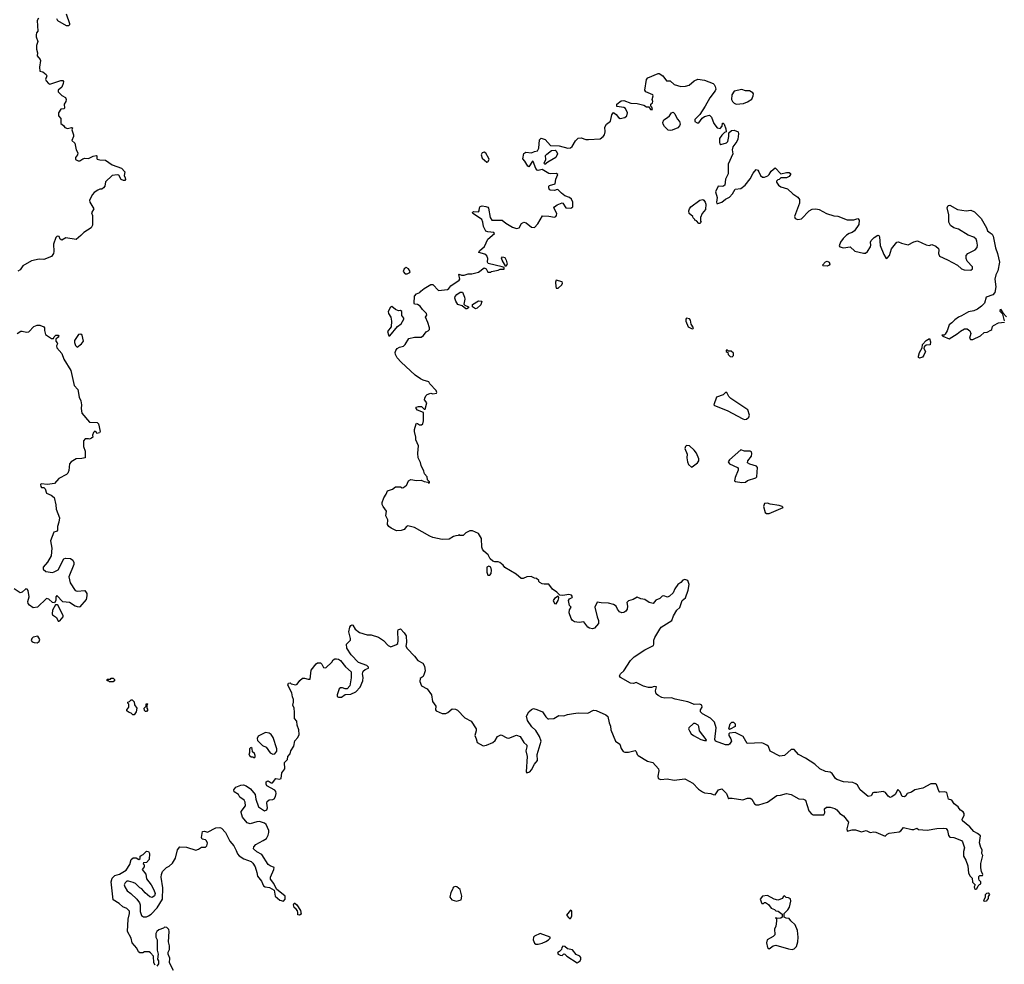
# Model space of a CAD drawing. Extents: x 2106670 to 2323771, y 35271 to 224896.
# Tile 185 of 256: x 2234842 to 2245196, y 94849 to 104785. Entities that reach past the tile are written whole.
import ezdxf

# ---------------------------------------------------------------- set-up
doc = ezdxf.new("R2010")
doc.units = 0

msp = doc.modelspace()

# ---------------------------------------------------------------- linework, layer by layer
at = {"layer": '0CON20XD'}
for points in [[(2235038, 104802), (2235024, 104775), (2235031, 104665), (2235018, 104645), (2235014, 104625), (2235015, 104605), (2235031, 104555), (2235017, 104513), (2235017, 104475), (2235029, 104435), (2235024, 104405), (2235058, 104365), (2235060, 104355), (2235049, 104285), (2235053, 104245), (2235085, 104238), (2235119, 104209), (2235126, 104195), (2235114, 104155), (2235121, 104141), (2235145, 104113), (2235158, 104108), (2235274, 104145), (2235297, 104145), (2235304, 104135), (2235300, 104115), (2235284, 104075), (2235246, 104045), (2235246, 104025), (2235285, 103987), (2235325, 103968), (2235330, 103945), (2235326, 103925), (2235309, 103895), (2235314, 103855), (2235305, 103848), (2235275, 103843), (2235251, 103805), (2235250, 103775), (2235275, 103745), (2235275, 103692), (2235301, 103671), (2235315, 103651), (2235345, 103641), (2235385, 103650), (2235396, 103646), (2235391, 103625), (2235406, 103575), (2235407, 103555), (2235390, 103515), (2235420, 103485), (2235436, 103415), (2235453, 103385), (2235450, 103365), (2235430, 103335), (2235430, 103315), (2235455, 103299), (2235475, 103300), (2235505, 103323), (2235525, 103330), (2235566, 103324), (2235615, 103351), (2235645, 103358), (2235652, 103352), (2235652, 103325), (2235658, 103318), (2235685, 103310), (2235745, 103306), (2235815, 103258), (2235914, 103225), (2235948, 103185), (2235942, 103145), (2235952, 103122), (2235955, 103104), (2235947, 103093), (2235935, 103092), (2235910, 103105), (2235885, 103150), (2235865, 103153), (2235813, 103147), (2235745, 103078), (2235738, 103035), (2235723, 103017), (2235705, 103002), (2235685, 103002), (2235665, 102993), (2235624, 102966), (2235606, 102945), (2235577, 102885), (2235579, 102865), (2235620, 102795), (2235598, 102755), (2235608, 102725), (2235606, 102625), (2235594, 102596), (2235515, 102548), (2235486, 102514), (2235435, 102474), (2235328, 102492), (2235285, 102466), (2235268, 102478), (2235256, 102506), (2235235, 102508), (2235223, 102495), (2235197, 102425), (2235201, 102345), (2235196, 102325), (2235177, 102295), (2235095, 102262), (2235045, 102267), (2234965, 102247), (2234873, 102197), (2234847, 102155), (2234821, 102141)], [(2235331, 104845), (2235366, 104745), (2235365, 104730), (2235355, 104722), (2235335, 104721), (2235244, 104774), (2235233, 104795)], [(2240834, 98384), (2240815, 98397), (2240775, 98452), (2240725, 98444), (2240675, 98452), (2240656, 98465), (2240642, 98485), (2240620, 98545), (2240624, 98576), (2240640, 98605), (2240623, 98625), (2240614, 98675), (2240625, 98694), (2240653, 98707), (2240655, 98715), (2240645, 98732), (2240615, 98739), (2240555, 98727), (2240522, 98732), (2240490, 98765), (2240445, 98795), (2240406, 98846), (2240356, 98846), (2240335, 98852), (2240310, 98865), (2240300, 98875), (2240300, 98885), (2240277, 98907), (2240255, 98910), (2240219, 98929), (2240174, 98926), (2240135, 98908), (2240115, 98908), (2240064, 98954), (2239945, 99022), (2239926, 99046), (2239890, 99075), (2239875, 99082), (2239837, 99083), (2239819, 99089), (2239788, 99115), (2239768, 99155), (2239723, 99195), (2239710, 99215), (2239703, 99237), (2239697, 99327), (2239665, 99380), (2239605, 99408), (2239575, 99408), (2239534, 99386), (2239505, 99360), (2239475, 99360), (2239465, 99370), (2239455, 99360), (2239430, 99355), (2239405, 99348), (2239359, 99321), (2239285, 99319), (2239185, 99340), (2239155, 99352), (2238995, 99442), (2238925, 99460), (2238910, 99455), (2238885, 99422), (2238855, 99412), (2238805, 99408), (2238747, 99437), (2238724, 99454), (2238708, 99475), (2238712, 99525), (2238692, 99565), (2238698, 99615), (2238663, 99663), (2238652, 99685), (2238652, 99705), (2238670, 99755), (2238697, 99793), (2238711, 99829), (2238762, 99848), (2238795, 99870), (2238845, 99870), (2238865, 99860), (2238877, 99863), (2238895, 99880), (2238910, 99885), (2238930, 99935), (2238955, 99948), (2239015, 99937), (2239063, 99943), (2239095, 99928), (2239135, 99920), (2239145, 99910), (2239150, 99915), (2239150, 99925), (2239130, 99945), (2239127, 99977), (2239098, 100008), (2239092, 100035), (2239064, 100095), (2239058, 100128), (2239033, 100175), (2239030, 100225), (2239037, 100303), (2239008, 100365), (2239008, 100395), (2238992, 100455), (2238992, 100475), (2239010, 100535), (2239015, 100540), (2239025, 100538), (2239045, 100522), (2239067, 100523), (2239080, 100535), (2239090, 100565), (2239090, 100655), (2239025, 100678), (2239010, 100695), (2239012, 100708), (2239035, 100718), (2239066, 100716), (2239095, 100690), (2239105, 100690), (2239122, 100755), (2239100, 100785), (2239102, 100805), (2239113, 100827), (2239128, 100842), (2239155, 100854), (2239165, 100857), (2239185, 100849), (2239225, 100858), (2239230, 100865), (2239220, 100885), (2239156, 100955), (2239145, 100977), (2239085, 100992), (2239055, 101008), (2239002, 101045), (2238852, 101182), (2238810, 101230), (2238794, 101265), (2238791, 101285), (2238797, 101305), (2238812, 101325), (2238835, 101339), (2238878, 101352), (2238895, 101368), (2238935, 101432), (2238995, 101447), (2239065, 101446), (2239087, 101463), (2239115, 101502), (2239138, 101512), (2239152, 101525), (2239152, 101545), (2239135, 101600), (2239108, 101655), (2239122, 101678), (2239120, 101695), (2239077, 101737), (2239053, 101773), (2239025, 101788), (2238995, 101792), (2238990, 101805), (2238993, 101877), (2239015, 101900), (2239050, 101915), (2239061, 101929), (2239095, 101958), (2239165, 101998), (2239185, 101998), (2239245, 101937), (2239342, 101948), (2239354, 101956), (2239374, 101986), (2239464, 102045), (2239470, 102055), (2239460, 102105), (2239465, 102110), (2239488, 102098), (2239515, 102098), (2239558, 102112), (2239595, 102112), (2239665, 102131), (2239725, 102174), (2239746, 102166), (2239765, 102130), (2239795, 102130), (2239803, 102137), (2239875, 102150), (2239895, 102160), (2239938, 102162), (2239938, 102178), (2239917, 102187), (2239769, 102219), (2239761, 102235), (2239764, 102274), (2239755, 102300), (2239735, 102320), (2239670, 102335), (2239678, 102355), (2239731, 102399), (2239765, 102476), (2239836, 102535), (2239828, 102545), (2239765, 102552), (2239745, 102562), (2239719, 102609), (2239713, 102655), (2239702, 102682), (2239625, 102735), (2239606, 102745), (2239605, 102758), (2239615, 102766), (2239666, 102764), (2239675, 102775), (2239677, 102805), (2239685, 102820), (2239705, 102826), (2239745, 102821), (2239764, 102814), (2239773, 102803), (2239789, 102705), (2239806, 102676), (2239915, 102675), (2239955, 102644), (2240025, 102604), (2240065, 102590), (2240095, 102595), (2240120, 102640), (2240145, 102654), (2240167, 102647), (2240225, 102603), (2240255, 102600), (2240292, 102638), (2240338, 102722), (2240405, 102720), (2240465, 102708), (2240480, 102715), (2240488, 102725), (2240490, 102745), (2240459, 102805), (2240465, 102818), (2240495, 102837), (2240545, 102857), (2240555, 102854), (2240586, 102806), (2240637, 102803), (2240660, 102815), (2240660, 102865), (2240645, 102898), (2240624, 102914), (2240575, 102931), (2240538, 102962), (2240505, 102996), (2240495, 102999), (2240465, 102989), (2240425, 102991), (2240414, 102995), (2240405, 103015), (2240407, 103033), (2240415, 103042), (2240472, 103058), (2240481, 103109), (2240500, 103155), (2240483, 103167), (2240425, 103164), (2240408, 103168), (2240335, 103210), (2240295, 103200), (2240285, 103203), (2240269, 103219), (2240242, 103292), (2240236, 103296), (2240195, 103236), (2240185, 103244), (2240155, 103298), (2240132, 103322), (2240142, 103378), (2240165, 103393), (2240225, 103384), (2240255, 103399), (2240286, 103404), (2240301, 103435), (2240308, 103522), (2240325, 103538), (2240366, 103525), (2240425, 103463), (2240515, 103459), (2240605, 103432), (2240633, 103437), (2240650, 103450), (2240685, 103510), (2240715, 103539), (2240745, 103544), (2240795, 103526), (2240825, 103524), (2240945, 103532), (2240979, 103555), (2240992, 103575), (2241000, 103605), (2240994, 103656), (2241014, 103685), (2241054, 103716), (2241068, 103785), (2241085, 103810), (2241116, 103786), (2241138, 103755), (2241155, 103747), (2241204, 103756), (2241226, 103774), (2241233, 103807), (2241212, 103852), (2241195, 103860), (2241123, 103873), (2241122, 103895), (2241168, 103932), (2241195, 103936), (2241268, 103908), (2241335, 103902), (2241405, 103887), (2241435, 103870), (2241458, 103868), (2241475, 103840), (2241498, 103842), (2241490, 103865), (2241480, 103875), (2241480, 103895), (2241495, 103910), (2241500, 103925), (2241494, 103945), (2241503, 103985), (2241500, 103995), (2241426, 104026), (2241416, 104045), (2241433, 104155), (2241447, 104173), (2241555, 104220), (2241565, 104219), (2241606, 104195), (2241643, 104143), (2241682, 104142), (2241723, 104103), (2241795, 104084), (2241845, 104085), (2241883, 104097), (2241935, 104141), (2241975, 104159), (2242045, 104148), (2242135, 104114), (2242146, 104105), (2242155, 104082), (2242161, 104055), (2242157, 104035), (2242098, 103962), (2242052, 103875), (2241994, 103786), (2241942, 103735), (2241943, 103715), (2241965, 103701), (2241985, 103701), (2242020, 103750), (2242042, 103768), (2242095, 103782), (2242118, 103758), (2242143, 103693), (2242175, 103648), (2242208, 103642), (2242230, 103665), (2242233, 103697), (2242238, 103698), (2242250, 103685), (2242267, 103637), (2242270, 103605), (2242255, 103600), (2242225, 103570), (2242202, 103535), (2242200, 103495), (2242205, 103480), (2242215, 103472), (2242275, 103490), (2242287, 103503), (2242300, 103555), (2242300, 103595), (2242328, 103618), (2242355, 103624), (2242397, 103605), (2242402, 103585), (2242393, 103527), (2242385, 103504), (2242342, 103448), (2242336, 103415), (2242340, 103375), (2242293, 103265), (2242292, 103165), (2242263, 103107), (2242256, 103044), (2242235, 103031), (2242186, 103034), (2242158, 102975), (2242176, 102915), (2242168, 102865), (2242172, 102852), (2242185, 102850), (2242225, 102867), (2242265, 102897), (2242305, 102917), (2242338, 102952), (2242365, 103002), (2242425, 103010), (2242472, 103045), (2242525, 103110), (2242555, 103172), (2242585, 103208), (2242603, 103203), (2242616, 103185), (2242631, 103145), (2242655, 103130), (2242675, 103129), (2242709, 103141), (2242723, 103155), (2242745, 103193), (2242785, 103228), (2242845, 103162), (2242905, 103179), (2242935, 103176), (2242947, 103167), (2242948, 103155), (2242935, 103136), (2242905, 103122), (2242845, 103120), (2242830, 103105), (2242815, 103102), (2242802, 103088), (2242800, 103075), (2242821, 103045), (2242845, 103027), (2242917, 103005), (2242971, 102955), (2243025, 102917), (2243042, 102895), (2243043, 102855), (2242989, 102715), (2242996, 102695), (2243025, 102682), (2243065, 102689), (2243144, 102776), (2243175, 102791), (2243215, 102796), (2243249, 102789), (2243325, 102746), (2243405, 102723), (2243445, 102719), (2243545, 102681), (2243615, 102679), (2243655, 102693), (2243671, 102675), (2243665, 102630), (2243622, 102565), (2243595, 102546), (2243566, 102535)], [(2242375, 103898), (2242455, 103904), (2242495, 103920), (2242540, 103950), (2242556, 103985), (2242557, 104005), (2242550, 104015), (2242516, 104036), (2242475, 104038), (2242435, 104049), (2242355, 104034), (2242331, 103995), (2242329, 103945), (2242338, 103925), (2242356, 103906), (2242375, 103898)], [(2241685, 103619), (2241663, 103623), (2241623, 103663), (2241609, 103685), (2241606, 103704), (2241617, 103733), (2241656, 103755), (2241677, 103775), (2241695, 103807), (2241715, 103812), (2241733, 103795), (2241755, 103742), (2241782, 103715), (2241789, 103685), (2241782, 103668), (2241762, 103648), (2241705, 103624), (2241685, 103619)], [(2239755, 103287), (2239765, 103291), (2239778, 103315), (2239777, 103325), (2239745, 103380), (2239725, 103391), (2239706, 103385), (2239696, 103364), (2239705, 103329), (2239755, 103287)], [(2240365, 103262), (2240358, 103275), (2240374, 103315), (2240373, 103355), (2240385, 103372), (2240435, 103410), (2240474, 103414), (2240485, 103407), (2240496, 103375), (2240481, 103335), (2240395, 103287), (2240365, 103262)], [(2241995, 102642), (2241983, 102643), (2241958, 102668), (2241940, 102675), (2241940, 102685), (2241925, 102700), (2241920, 102715), (2241882, 102745), (2241879, 102775), (2241884, 102796), (2241899, 102815), (2241995, 102886), (2242025, 102893), (2242038, 102888), (2242051, 102865), (2242056, 102845), (2242053, 102787), (2242018, 102745), (2242000, 102705), (2242000, 102665), (2242007, 102655), (2241995, 102642)], [(2243566, 102535), (2243535, 102519), (2243503, 102485), (2243474, 102445), (2243459, 102405), (2243466, 102396), (2243505, 102386), (2243575, 102396), (2243625, 102351), (2243715, 102330), (2243735, 102330), (2243758, 102345), (2243789, 102395), (2243794, 102415), (2243789, 102445), (2243795, 102463), (2243827, 102495), (2243865, 102519), (2243877, 102515), (2243885, 102500), (2243891, 102411), (2243929, 102315), (2243955, 102273), (2243965, 102276), (2243990, 102305), (2244011, 102375), (2244065, 102446), (2244085, 102449), (2244115, 102433), (2244185, 102417), (2244245, 102450), (2244285, 102460), (2244375, 102417), (2244405, 102410), (2244435, 102420), (2244475, 102403), (2244505, 102380), (2244509, 102365), (2244504, 102325), (2244515, 102298), (2244598, 102258), (2244704, 102204), (2244745, 102163), (2244775, 102153), (2244845, 102152), (2244860, 102165), (2244860, 102185), (2244804, 102244), (2244794, 102274), (2244796, 102304), (2244813, 102325), (2244890, 102365), (2244910, 102390), (2244916, 102415), (2244909, 102455), (2244899, 102475), (2244876, 102496), (2244815, 102519), (2244715, 102582), (2244665, 102596), (2244630, 102620), (2244614, 102655), (2244614, 102734), (2244597, 102805), (2244605, 102831), (2244625, 102834), (2244705, 102789), (2244795, 102776), (2244845, 102782), (2244882, 102765), (2244954, 102695), (2245010, 102595), (2245020, 102565), (2245047, 102543), (2245068, 102528), (2245078, 102508), (2245102, 102385), (2245126, 102326), (2245145, 102235), (2245128, 102145), (2245107, 102103), (2245095, 102055), (2245106, 101975), (2245096, 101915), (2245075, 101890), (2245005, 101865), (2244988, 101805), (2244958, 101772), (2244915, 101740), (2244875, 101721), (2244818, 101712), (2244745, 101669), (2244713, 101657), (2244675, 101627), (2244646, 101595), (2244617, 101575), (2244595, 101511), (2244575, 101477), (2244565, 101468), (2244540, 101465), (2244550, 101455), (2244615, 101429), (2244701, 101479), (2244735, 101510), (2244778, 101532), (2244805, 101532), (2244835, 101514), (2244844, 101485), (2244830, 101435), (2244842, 101422), (2244865, 101422), (2244945, 101459), (2244985, 101494), (2245015, 101499), (2245055, 101519), (2245064, 101526), (2245073, 101557), (2245082, 101568), (2245135, 101596), (2245198, 101605)], [(2239955, 102190), (2239917, 102255), (2239910, 102275), (2239918, 102292), (2239943, 102283), (2239958, 102255), (2239967, 102213), (2239955, 102190)], [(2243335, 102192), (2243292, 102195), (2243284, 102204), (2243315, 102237), (2243335, 102246), (2243354, 102235), (2243361, 102215), (2243355, 102204), (2243335, 102192)], [(2238895, 102111), (2238915, 102112), (2238943, 102125), (2238949, 102135), (2238929, 102165), (2238905, 102177), (2238884, 102165), (2238875, 102135), (2238895, 102111)], [(2240505, 101960), (2240542, 101995), (2240550, 102015), (2240546, 102026), (2240485, 102046), (2240478, 102025), (2240480, 101980), (2240485, 101962), (2240505, 101960)], [(2239545, 101744), (2239533, 101745), (2239496, 101776), (2239451, 101791), (2239430, 101825), (2239418, 101855), (2239421, 101875), (2239439, 101895), (2239475, 101919), (2239499, 101919), (2239521, 101865), (2239524, 101845), (2239512, 101792), (2239522, 101782), (2239562, 101765), (2239562, 101755), (2239545, 101744)], [(2239635, 101744), (2239602, 101765), (2239605, 101788), (2239665, 101827), (2239700, 101825), (2239692, 101785), (2239651, 101749), (2239635, 101744)], [(2238735, 101461), (2238815, 101558), (2238852, 101585), (2238880, 101635), (2238880, 101645), (2238862, 101675), (2238860, 101715), (2238845, 101727), (2238825, 101723), (2238795, 101736), (2238755, 101767), (2238740, 101760), (2238718, 101715), (2238720, 101695), (2238743, 101655), (2238753, 101615), (2238747, 101555), (2238709, 101505), (2238719, 101469), (2238725, 101461), (2238735, 101461)], [(2245199, 101619), (2245179, 101689), (2245151, 101715), (2245155, 101740), (2245180, 101700), (2245218, 101658)], [(2241915, 101534), (2241923, 101537), (2241926, 101545), (2241902, 101582), (2241895, 101626), (2241885, 101640), (2241855, 101644), (2241846, 101634), (2241846, 101615), (2241870, 101555), (2241915, 101534)], [(2234815, 101485), (2234855, 101509), (2234868, 101508), (2234915, 101500), (2234937, 101503), (2234992, 101558), (2235025, 101571), (2235053, 101573), (2235097, 101555), (2235104, 101545), (2235102, 101515), (2235114, 101474), (2235175, 101430), (2235198, 101432), (2235205, 101450), (2235220, 101465), (2235248, 101468), (2235252, 101455), (2235248, 101445), (2235220, 101425), (2235220, 101405), (2235237, 101387), (2235240, 101375), (2235230, 101355), (2235232, 101335), (2235284, 101274), (2235307, 101215), (2235380, 101095), (2235416, 100936), (2235454, 100895), (2235466, 100815), (2235484, 100775), (2235491, 100735), (2235489, 100695), (2235496, 100645), (2235575, 100550), (2235655, 100548), (2235670, 100535), (2235688, 100455), (2235681, 100439), (2235654, 100434), (2235645, 100450), (2235633, 100457), (2235618, 100442), (2235608, 100415), (2235610, 100395), (2235598, 100382), (2235575, 100372), (2235565, 100378), (2235530, 100375), (2235514, 100356), (2235513, 100343), (2235511, 100295), (2235529, 100245), (2235530, 100175), (2235495, 100168), (2235435, 100167), (2235382, 100135), (2235367, 100115), (2235358, 100042), (2235348, 100015), (2235335, 100002), (2235255, 99960), (2235208, 99905), (2235135, 99896), (2235067, 99903), (2235061, 99895), (2235063, 99875), (2235070, 99865), (2235095, 99863), (2235111, 99851), (2235124, 99804), (2235172, 99785), (2235205, 99760), (2235223, 99683), (2235226, 99636), (2235261, 99545), (2235255, 99500), (2235240, 99455), (2235240, 99415), (2235228, 99402), (2235202, 99395), (2235164, 99305), (2235179, 99225), (2235171, 99145), (2235135, 99080), (2235088, 99025), (2235088, 99005), (2235115, 98982), (2235185, 98971), (2235205, 98976), (2235245, 99000), (2235307, 99115), (2235325, 99122), (2235375, 99118), (2235401, 99101), (2235410, 99075), (2235410, 99055), (2235358, 98925), (2235371, 98861), (2235425, 98782), (2235445, 98773), (2235525, 98782), (2235548, 98748), (2235549, 98725), (2235539, 98685), (2235475, 98610), (2235465, 98607), (2235425, 98616), (2235364, 98654), (2235295, 98663), (2235233, 98727), (2235222, 98715), (2235222, 98675), (2235207, 98653), (2235185, 98656), (2235149, 98689), (2235125, 98698), (2235028, 98605), (2234985, 98600), (2234945, 98626), (2234930, 98645), (2234929, 98665), (2234940, 98715), (2234932, 98782), (2234920, 98795), (2234905, 98798), (2234868, 98762), (2234845, 98757), (2234785, 98797)], [(2235445, 101342), (2235492, 101375), (2235513, 101405), (2235499, 101465), (2235485, 101478), (2235461, 101475), (2235418, 101412), (2235418, 101388), (2235428, 101358), (2235445, 101342)], [(2244305, 101224), (2244293, 101233), (2244293, 101245), (2244305, 101286), (2244333, 101335), (2244335, 101370), (2244375, 101412), (2244411, 101431), (2244421, 101395), (2244418, 101365), (2244375, 101363), (2244352, 101345), (2244349, 101325), (2244366, 101295), (2244351, 101255), (2244335, 101236), (2244305, 101224)], [(2242335, 101240), (2242347, 101253), (2242348, 101278), (2242325, 101300), (2242295, 101300), (2242285, 101310), (2242272, 101308), (2242270, 101295), (2242290, 101285), (2242292, 101262), (2242313, 101243), (2242335, 101240)], [(2242465, 100580), (2242485, 100583), (2242510, 100605), (2242516, 100624), (2242500, 100680), (2242320, 100800), (2242300, 100820), (2242278, 100865), (2242265, 100863), (2242240, 100840), (2242168, 100815), (2242140, 100735), (2242147, 100727), (2242280, 100675), (2242445, 100587), (2242465, 100580)], [(2241905, 100080), (2241915, 100082), (2241971, 100125), (2241984, 100145), (2241984, 100165), (2241959, 100225), (2241935, 100258), (2241885, 100303), (2241855, 100307), (2241842, 100295), (2241838, 100275), (2241861, 100215), (2241859, 100175), (2241866, 100136), (2241876, 100106), (2241905, 100080)], [(2242435, 99918), (2242475, 99922), (2242495, 99937), (2242584, 99966), (2242593, 99975), (2242600, 100075), (2242590, 100090), (2242520, 100110), (2242496, 100125), (2242498, 100145), (2242536, 100195), (2242541, 100221), (2242538, 100238), (2242525, 100246), (2242465, 100248), (2242425, 100261), (2242307, 100155), (2242294, 100135), (2242305, 100114), (2242392, 100075), (2242399, 100065), (2242399, 100045), (2242365, 99968), (2242360, 99935), (2242368, 99928), (2242435, 99918)], [(2242695, 99590), (2242725, 99592), (2242870, 99655), (2242860, 99665), (2242830, 99675), (2242735, 99689), (2242705, 99699), (2242675, 99696), (2242663, 99665), (2242683, 99603), (2242695, 99590)], [(2239785, 98942), (2239799, 98961), (2239804, 98996), (2239798, 99028), (2239775, 99038), (2239755, 99025), (2239756, 98975), (2239764, 98944), (2239785, 98942)], [(2237535, 96802), (2237575, 96798), (2237590, 96805), (2237598, 96862), (2237630, 96905), (2237628, 96972), (2237657, 97003), (2237662, 97035), (2237687, 97063), (2237693, 97095), (2237726, 97144), (2237735, 97200), (2237768, 97235), (2237780, 97265), (2237776, 97316), (2237758, 97365), (2237757, 97405), (2237732, 97435), (2237733, 97503), (2237727, 97545), (2237713, 97575), (2237722, 97605), (2237722, 97635), (2237711, 97661), (2237703, 97705), (2237662, 97785), (2237670, 97805), (2237685, 97810), (2237698, 97798), (2237745, 97790), (2237758, 97795), (2237788, 97835), (2237815, 97858), (2237838, 97858), (2237875, 97848), (2237895, 97850), (2237908, 97942), (2237961, 98009), (2237975, 98020), (2238005, 98020), (2238020, 98005), (2238035, 97970), (2238062, 97968), (2238123, 98027), (2238137, 98053), (2238155, 98063), (2238175, 98064), (2238195, 98059), (2238215, 98044), (2238267, 97977), (2238326, 97925), (2238327, 97863), (2238315, 97780), (2238285, 97748), (2238265, 97747), (2238235, 97758), (2238214, 97756), (2238202, 97748), (2238180, 97685), (2238180, 97665), (2238195, 97658), (2238225, 97660), (2238265, 97688), (2238325, 97691), (2238376, 97715), (2238421, 97765), (2238450, 97830), (2238454, 97865), (2238447, 97905), (2238455, 97933), (2238475, 97950), (2238510, 97965), (2238510, 97975), (2238491, 97991), (2238404, 98025), (2238326, 98105), (2238282, 98175), (2238280, 98215), (2238322, 98258), (2238322, 98275), (2238303, 98345), (2238314, 98395), (2238325, 98412), (2238335, 98420), (2238345, 98418), (2238370, 98375), (2238415, 98338), (2238495, 98316), (2238538, 98315), (2238615, 98290), (2238667, 98255), (2238715, 98203), (2238745, 98188), (2238805, 98212), (2238817, 98225), (2238822, 98255), (2238817, 98355), (2238822, 98368), (2238845, 98378), (2238885, 98336), (2238906, 98305), (2238911, 98235), (2238903, 98195), (2238915, 98172), (2238995, 98091), (2239030, 98045), (2239080, 98015), (2239098, 97985), (2239106, 97935), (2239097, 97903), (2239084, 97876), (2239052, 97855), (2239048, 97825), (2239068, 97778), (2239126, 97745), (2239173, 97683), (2239184, 97614), (2239219, 97565), (2239216, 97525), (2239222, 97515), (2239285, 97486), (2239324, 97486), (2239345, 97497), (2239390, 97535), (2239425, 97532), (2239445, 97521), (2239522, 97442), (2239589, 97405), (2239643, 97325), (2239643, 97305), (2239627, 97255), (2239642, 97222), (2239651, 97181), (2239715, 97148), (2239750, 97155), (2239818, 97182), (2239843, 97205), (2239866, 97244), (2239895, 97261), (2239905, 97263), (2239965, 97232), (2239987, 97227), (2240065, 97259), (2240104, 97245), (2240143, 97183), (2240174, 97155), (2240176, 97135), (2240166, 97095), (2240180, 97035), (2240169, 96875), (2240175, 96864), (2240205, 96875), (2240224, 96895), (2240255, 96956), (2240287, 96993), (2240285, 97055), (2240325, 97195), (2240308, 97245), (2240269, 97309), (2240226, 97346), (2240183, 97415), (2240171, 97459), (2240197, 97505), (2240225, 97531), (2240245, 97539), (2240281, 97531), (2240338, 97505), (2240375, 97452), (2240395, 97432), (2240405, 97430), (2240460, 97435), (2240510, 97465), (2240565, 97462), (2240602, 97478), (2240665, 97489), (2240715, 97496), (2240815, 97490), (2240876, 97524), (2240905, 97519), (2241005, 97475), (2241028, 97455), (2241040, 97390), (2241054, 97355), (2241057, 97317), (2241108, 97198), (2241153, 97165), (2241168, 97118), (2241189, 97089), (2241205, 97080), (2241245, 97081), (2241315, 97099), (2241326, 97086), (2241335, 97055), (2241346, 97045), (2241445, 96987), (2241501, 96971), (2241560, 96905), (2241563, 96885), (2241551, 96829), (2241557, 96805), (2241585, 96794), (2241650, 96800), (2241724, 96786), (2241835, 96801), (2241845, 96798), (2241922, 96755), (2241980, 96690), (2242022, 96662), (2242045, 96652), (2242110, 96645), (2242135, 96634), (2242155, 96633), (2242192, 96685), (2242225, 96694), (2242274, 96645), (2242295, 96590), (2242303, 96597), (2242335, 96598), (2242445, 96579), (2242495, 96596), (2242525, 96598), (2242541, 96585), (2242568, 96538), (2242585, 96526), (2242615, 96528), (2242705, 96556), (2242805, 96625), (2242842, 96628), (2242905, 96645), (2242954, 96635), (2243035, 96591), (2243085, 96586), (2243106, 96575), (2243139, 96465), (2243165, 96434), (2243185, 96421), (2243298, 96422), (2243309, 96441), (2243307, 96485), (2243325, 96502), (2243365, 96502), (2243415, 96488), (2243435, 96475), (2243465, 96437), (2243505, 96410), (2243559, 96345), (2243541, 96275), (2243545, 96248), (2243596, 96264), (2243632, 96262), (2243696, 96244), (2243745, 96256), (2243785, 96234), (2243825, 96243), (2243845, 96240), (2243945, 96197), (2243963, 96217), (2243985, 96228), (2244089, 96241), (2244107, 96253), (2244135, 96288), (2244225, 96266), (2244245, 96268), (2244275, 96280), (2244295, 96267), (2244385, 96259), (2244485, 96276), (2244555, 96281), (2244585, 96278), (2244598, 96255), (2244610, 96205), (2244625, 96187), (2244665, 96184), (2244745, 96150), (2244756, 96136), (2244778, 96075), (2244767, 96035), (2244766, 95985), (2244793, 95943), (2244813, 95885), (2244818, 95808), (2244837, 95775), (2244857, 95755), (2244863, 95713), (2244890, 95685), (2244880, 95665), (2244882, 95645), (2244895, 95640), (2244906, 95644), (2244920, 95675), (2244935, 95690), (2244950, 95695), (2244950, 95715), (2244933, 95733), (2244928, 95748), (2244928, 95772), (2244938, 95782), (2244968, 95782), (2244972, 95795), (2244957, 95827), (2244948, 95865), (2244951, 95909), (2244972, 95995), (2244960, 96015), (2244962, 96052), (2244948, 96078), (2244937, 96127), (2244945, 96200), (2244915, 96225), (2244875, 96246), (2244835, 96294), (2244758, 96358), (2244754, 96375), (2244773, 96415), (2244775, 96435), (2244765, 96452), (2244735, 96470), (2244722, 96488), (2244711, 96505), (2244668, 96538), (2244645, 96574), (2244611, 96585), (2244592, 96655), (2244565, 96664), (2244515, 96660), (2244510, 96665), (2244482, 96742), (2244475, 96748), (2244425, 96749), (2244339, 96701), (2244256, 96685), (2244220, 96660), (2244173, 96647), (2244160, 96620), (2244145, 96609), (2244122, 96615), (2244101, 96665), (2244075, 96688), (2244047, 96635), (2244015, 96610), (2243996, 96604), (2243975, 96617), (2243948, 96658), (2243923, 96667), (2243855, 96656), (2243825, 96658), (2243815, 96652), (2243795, 96623), (2243766, 96614), (2243679, 96685), (2243652, 96732), (2243636, 96746), (2243605, 96760), (2243505, 96770), (2243435, 96794), (2243420, 96805), (2243386, 96856), (2243365, 96870), (2243315, 96877), (2243255, 96906), (2243205, 96954), (2243105, 97019), (2243032, 97055), (2242985, 97107), (2242955, 97109), (2242885, 97044), (2242835, 97038), (2242735, 97090), (2242715, 97140), (2242700, 97155), (2242665, 97172), (2242645, 97177), (2242493, 97173), (2242450, 97245), (2242367, 97287), (2242305, 97280), (2242300, 97275), (2242300, 97255), (2242321, 97221), (2242328, 97195), (2242308, 97165), (2242295, 97156), (2242265, 97156), (2242160, 97195), (2242152, 97215), (2242167, 97335), (2242148, 97395), (2242105, 97437), (2242024, 97484), (2242000, 97505), (2242000, 97525), (2242020, 97555), (2242016, 97576), (2241993, 97587), (2241935, 97582), (2241895, 97598), (2241869, 97609), (2241735, 97637), (2241695, 97651), (2241625, 97650), (2241595, 97655), (2241555, 97676), (2241536, 97695), (2241529, 97725), (2241537, 97767), (2241515, 97770), (2241485, 97761), (2241455, 97762), (2241402, 97775), (2241325, 97813), (2241295, 97804), (2241265, 97808), (2241160, 97865), (2241149, 97885), (2241160, 97905), (2241194, 97936), (2241266, 98044), (2241305, 98083), (2241415, 98158), (2241506, 98204), (2241512, 98215), (2241511, 98259), (2241520, 98285), (2241574, 98376), (2241588, 98395), (2241700, 98465), (2241718, 98515), (2241753, 98575), (2241785, 98603), (2241797, 98643), (2241809, 98675), (2241845, 98705), (2241870, 98785), (2241881, 98845), (2241868, 98885), (2241835, 98897), (2241815, 98891), (2241795, 98866), (2241764, 98845), (2241732, 98798), (2241715, 98756), (2241675, 98720), (2241655, 98712), (2241615, 98724), (2241598, 98722), (2241575, 98696), (2241530, 98680), (2241505, 98644), (2241460, 98655), (2241417, 98687), (2241374, 98694), (2241335, 98712), (2241292, 98685), (2241245, 98672), (2241228, 98655), (2241233, 98615), (2241230, 98585), (2241217, 98565), (2241195, 98549), (2241175, 98546), (2241148, 98558), (2241127, 98585), (2241116, 98616), (2241085, 98633), (2241035, 98648), (2240955, 98651), (2240915, 98660), (2240890, 98605), (2240913, 98505), (2240928, 98465), (2240928, 98435), (2240885, 98384), (2240865, 98378), (2240834, 98384)], [(2240485, 98640), (2240504, 98675), (2240510, 98705), (2240505, 98722), (2240465, 98697), (2240451, 98675), (2240465, 98643), (2240485, 98640)], [(2235255, 98457), (2235265, 98462), (2235300, 98505), (2235300, 98515), (2235248, 98625), (2235235, 98632), (2235218, 98632), (2235188, 98575), (2235184, 98534), (2235188, 98525), (2235227, 98497), (2235245, 98460), (2235255, 98457)], [(2235025, 98232), (2235046, 98244), (2235052, 98265), (2235032, 98302), (2234985, 98289), (2234968, 98275), (2234963, 98255), (2234972, 98242), (2234995, 98233), (2235025, 98232)], [(2235825, 97820), (2235785, 97820), (2235775, 97830), (2235762, 97832), (2235760, 97845), (2235765, 97850), (2235795, 97850), (2235805, 97860), (2235825, 97860), (2235840, 97845), (2235838, 97832), (2235825, 97820)], [(2236045, 97472), (2236033, 97473), (2236015, 97490), (2235985, 97500), (2235970, 97515), (2235970, 97525), (2235990, 97555), (2235990, 97585), (2235980, 97595), (2235980, 97605), (2235998, 97612), (2236015, 97630), (2236025, 97630), (2236045, 97610), (2236048, 97578), (2236072, 97542), (2236068, 97505), (2236045, 97472)], [(2236175, 97510), (2236165, 97510), (2236155, 97520), (2236150, 97545), (2236170, 97565), (2236172, 97588), (2236185, 97590), (2236190, 97585), (2236180, 97575), (2236180, 97545), (2236188, 97525), (2236175, 97510)], [(2242045, 97203), (2242065, 97203), (2242062, 97215), (2241992, 97305), (2241985, 97350), (2241976, 97366), (2241945, 97381), (2241928, 97382), (2241880, 97335), (2241876, 97325), (2241884, 97304), (2241904, 97275), (2241926, 97256), (2242005, 97215), (2242045, 97203)], [(2242305, 97320), (2242300, 97325), (2242313, 97377), (2242330, 97395), (2242347, 97397), (2242365, 97380), (2242365, 97350), (2242315, 97322), (2242305, 97320)], [(2237505, 97058), (2237525, 97062), (2237545, 97090), (2237547, 97115), (2237506, 97235), (2237485, 97266), (2237465, 97280), (2237425, 97287), (2237351, 97249), (2237340, 97225), (2237343, 97205), (2237362, 97182), (2237395, 97152), (2237433, 97133), (2237475, 97073), (2237505, 97058)], [(2237305, 97020), (2237317, 97033), (2237317, 97047), (2237310, 97065), (2237290, 97085), (2237285, 97120), (2237272, 97128), (2237260, 97115), (2237260, 97075), (2237253, 97063), (2237260, 97045), (2237275, 97030), (2237295, 97030), (2237305, 97020)], [(2236265, 94840), (2236252, 94865), (2236248, 94935), (2236219, 94969), (2236205, 94980), (2236155, 94980), (2236135, 94970), (2236105, 94970), (2236092, 94982), (2236075, 95020), (2236024, 95074), (2236013, 95125), (2235976, 95196), (2235981, 95325), (2235998, 95385), (2235997, 95407), (2235970, 95435), (2235925, 95452), (2235889, 95489), (2235825, 95528), (2235805, 95715), (2235813, 95757), (2235841, 95785), (2235892, 95798), (2235961, 95839), (2236001, 95899), (2236015, 95950), (2236035, 95970), (2236065, 95970), (2236095, 95950), (2236108, 95962), (2236110, 95985), (2236120, 95995), (2236140, 96005), (2236175, 96040), (2236196, 96036), (2236208, 96015), (2236205, 95950), (2236175, 95920), (2236142, 95918), (2236140, 95905), (2236150, 95895), (2236150, 95875), (2236130, 95845), (2236167, 95797), (2236175, 95750), (2236226, 95686), (2236254, 95634), (2236266, 95595), (2236261, 95569), (2236235, 95552), (2236209, 95559), (2236161, 95601), (2236125, 95642), (2236105, 95652), (2236058, 95698), (2236035, 95708), (2235985, 95722), (2235968, 95722), (2235950, 95705), (2235942, 95685), (2235947, 95665), (2235971, 95621), (2236012, 95595), (2236072, 95535), (2236102, 95495), (2236110, 95475), (2236108, 95405), (2236114, 95384), (2236124, 95364), (2236145, 95350), (2236175, 95350), (2236195, 95358), (2236225, 95378), (2236288, 95442), (2236342, 95535), (2236346, 95654), (2236331, 95765), (2236333, 95795), (2236344, 95826), (2236385, 95868), (2236415, 95880), (2236448, 95912), (2236481, 95965), (2236501, 96055), (2236525, 96084), (2236595, 96082), (2236695, 96051), (2236721, 96059), (2236755, 96082), (2236795, 96082), (2236810, 96095), (2236818, 96125), (2236807, 96147), (2236797, 96157), (2236760, 96165), (2236753, 96183), (2236763, 96247), (2236785, 96248), (2236815, 96238), (2236906, 96284), (2236945, 96289), (2236965, 96281), (2237005, 96236), (2237052, 96145), (2237095, 96095), (2237119, 96045), (2237132, 96012), (2237151, 95991), (2237200, 95960), (2237275, 95932), (2237295, 95913), (2237318, 95875), (2237337, 95815), (2237342, 95775), (2237385, 95725), (2237405, 95674), (2237423, 95663), (2237467, 95657), (2237519, 95629), (2237527, 95565), (2237576, 95525), (2237616, 95514), (2237635, 95535), (2237632, 95565), (2237541, 95641), (2237515, 95699), (2237478, 95745), (2237479, 95765), (2237516, 95845), (2237517, 95867), (2237475, 95884), (2237455, 95900), (2237388, 96005), (2237335, 96032), (2237302, 96065), (2237304, 96085), (2237325, 96109), (2237402, 96152), (2237436, 96174), (2237455, 96208), (2237462, 96235), (2237463, 96255), (2237435, 96320), (2237415, 96333), (2237365, 96350), (2237335, 96349), (2237265, 96328), (2237235, 96336), (2237186, 96396), (2237170, 96445), (2237172, 96458), (2237217, 96515), (2237214, 96555), (2237204, 96574), (2237158, 96608), (2237141, 96635), (2237097, 96665), (2237092, 96685), (2237115, 96712), (2237168, 96735), (2237195, 96738), (2237225, 96727), (2237269, 96695), (2237317, 96635), (2237326, 96585), (2237354, 96504), (2237416, 96464), (2237440, 96475), (2237448, 96495), (2237440, 96545), (2237445, 96562), (2237465, 96578), (2237505, 96582), (2237519, 96591), (2237532, 96615), (2237538, 96645), (2237537, 96667), (2237525, 96680), (2237442, 96725), (2237432, 96745), (2237433, 96767), (2237443, 96777), (2237455, 96778), (2237488, 96758), (2237502, 96758), (2237535, 96802)], [(2239435, 95514), (2239483, 95527), (2239490, 95565), (2239473, 95635), (2239438, 95665), (2239421, 95669), (2239405, 95662), (2239395, 95650), (2239392, 95635), (2239374, 95605), (2239366, 95556), (2239386, 95526), (2239435, 95514)], [(2244985, 95510), (2244980, 95525), (2245000, 95555), (2245000, 95585), (2245012, 95598), (2245025, 95600), (2245040, 95585), (2245028, 95562), (2245025, 95540), (2245005, 95514), (2244985, 95510)], [(2237785, 95365), (2237765, 95368), (2237768, 95395), (2237762, 95412), (2237750, 95430), (2237727, 95447), (2237722, 95475), (2237728, 95492), (2237735, 95493), (2237755, 95474), (2237795, 95415), (2237801, 95375), (2237785, 95365)], [(2242965, 95006), (2242985, 95011), (2243011, 95035), (2243026, 95085), (2243030, 95135), (2243023, 95205), (2242998, 95265), (2242952, 95305), (2242935, 95330), (2242903, 95333), (2242880, 95345), (2242880, 95385), (2242919, 95421), (2242939, 95451), (2242952, 95515), (2242947, 95537), (2242925, 95550), (2242902, 95552), (2242885, 95570), (2242872, 95558), (2242865, 95540), (2242815, 95523), (2242775, 95533), (2242705, 95572), (2242654, 95566), (2242628, 95535), (2242645, 95490), (2242665, 95490), (2242675, 95500), (2242685, 95500), (2242715, 95478), (2242745, 95440), (2242780, 95425), (2242795, 95410), (2242817, 95407), (2242860, 95375), (2242860, 95345), (2242847, 95333), (2242800, 95330), (2242795, 95340), (2242790, 95335), (2242800, 95330), (2242800, 95305), (2242792, 95248), (2242778, 95222), (2242782, 95158), (2242765, 95140), (2242704, 95105), (2242694, 95075), (2242706, 95026), (2242725, 95012), (2242766, 95044), (2242795, 95050), (2242925, 95011), (2242965, 95006)], [(2240625, 95330), (2240635, 95332), (2240647, 95355), (2240648, 95395), (2240647, 95407), (2240635, 95420), (2240593, 95365), (2240615, 95337), (2240625, 95330)], [(2236458, 94785), (2236418, 94865), (2236420, 94915), (2236402, 94955), (2236403, 94977), (2236418, 95005), (2236417, 95043), (2236408, 95085), (2236412, 95195), (2236410, 95215), (2236388, 95238), (2236365, 95240), (2236355, 95230), (2236305, 95212), (2236284, 95196), (2236272, 95175), (2236274, 95135), (2236286, 95105), (2236287, 94997), (2236298, 94955), (2236292, 94905), (2236300, 94885), (2236300, 94855), (2236285, 94830)], [(2240271, 95061), (2240295, 95062), (2240337, 95073), (2240375, 95090), (2240403, 95107), (2240420, 95125), (2240420, 95135), (2240315, 95172), (2240254, 95146), (2240244, 95135), (2240241, 95105), (2240255, 95070), (2240271, 95061)], [(2240705, 94863), (2240737, 94885), (2240744, 94905), (2240742, 94922), (2240734, 94934), (2240695, 94952), (2240655, 95003), (2240603, 95013), (2240575, 95038), (2240555, 95040), (2240543, 95027), (2240540, 95005), (2240520, 94985), (2240500, 94975), (2240498, 94965), (2240503, 94955), (2240524, 94944), (2240545, 94943), (2240565, 94960), (2240575, 94957), (2240595, 94934), (2240705, 94863)]]:
    msp.add_lwpolyline(points, dxfattribs=at)

doc.saveas('drawing.dxf')
